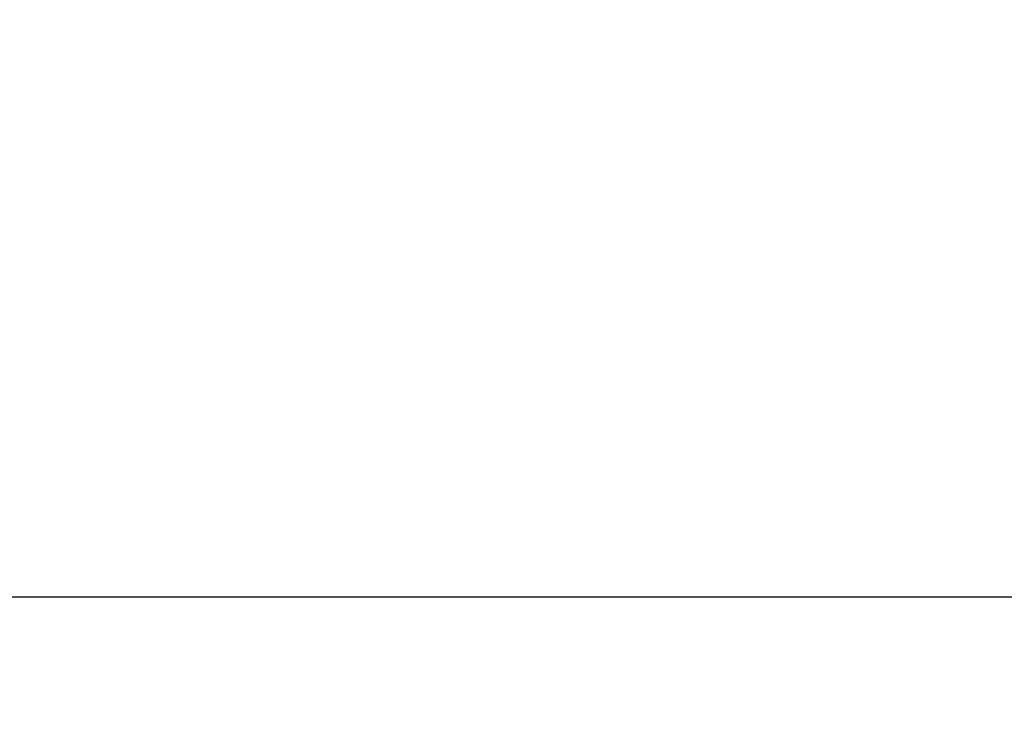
# Model space of a CAD drawing. Header units: inches. Extents: x 0.6 to 33.8, y 0 to 21.7.
# Tile 59 of 204: x 11.334 to 11.973, y 16.875 to 17.34. Entities that reach past the tile are written whole.
import ezdxf

# ---------------------------------------------------------------- set-up
doc = ezdxf.new("R2010")
doc.units = ezdxf.units.IN
doc.header["$MEASUREMENT"] = 0
doc.layers.add('FORMAT', color=7, linetype='Continuous')
doc.styles.add('SLDTEXTSTYLE3', font='TXT', dxfattribs={"width": 0.75})
doc.dimstyles.new('SLDDIMSTYLE0', dxfattribs={"dimtxt": 0.125, "dimasz": 0.13, "dimexe": 0, "dimexo": 0.0625, "dimgap": 0.03125, "dimtad": 0, "dimtih": 1, "dimtoh": 1, "dimdec": 1, "dimlfac": 4, "dimrnd": 1e-09, "dimzin": 12, "dimdsep": 46, "dimtxsty": 'SLDTEXTSTYLE3', "dimsah": 1, "dimcen": 0.09, "dimadec": 0, "dimazin": 3, "dimtfac": 1, "dimtdec": 1, "dimtofl": 0, "dimtmove": 0, "dimatfit": 3, "dimfxl": 0, "dimfrac": 2, "dimtolj": 1, "dimtzin": 12, "dimarcsym": 0})

# ---------------------------------------------------------------- blocks, each defined once
blk = doc.blocks.new('_D_1')
at = {"layer": 'FORMAT'}
for p, q in [((6.14175, 17.34011), (2.54818, 17.34011)), ((2.67318, 17.34011), (2.67318, 11.07473)), ((2.48846, 11.04934), (2.45037, 11.04934)), ((2.45037, 11.04934), (2.45037, 10.85091)), ((2.8579, 11.04934), (2.89599, 11.04934)), ((2.89599, 11.04934), (2.89599, 10.85091)), ((2.45037, 10.85091), (2.48846, 10.85091)), ((2.89599, 10.85091), (2.8579, 10.85091)), ((2.67318, 4.39851), (2.67318, 10.66388)), ((13.15451, 4.39851), (2.54818, 4.39851))]:
    blk.add_line(p, q, dxfattribs=at)
for points in [[(2.67318, 17.34011), (2.65318, 17.21011), (2.69318, 17.21011)], [(2.67318, 4.39851), (2.69318, 4.52851), (2.65318, 4.52851)]]:
    blk.add_solid(points, dxfattribs=at)
at = {"layer": 'FORMAT', "char_height": 0.125, "attachment_point": 1, "style": 'SLDTEXTSTYLE3'}
for s, insert in [('1315', (2.48846, 11.01204)), ('51.8', (2.51155, 10.82502))]:
    blk.add_mtext(s, dxfattribs=dict(at, insert=insert))

msp = doc.modelspace()

# ---------------------------------------------------------------- linework, layer by layer
at = {"color": 7, "linetype": 'Continuous'}
msp.add_line((12.09036, 16.96511), (6.13775, 16.96511), dxfattribs=at)

# ---------------------------------------------------------------- dimensions: what is measured, and where the dimension line sits
at = {"layer": 'FORMAT'}
dim = msp.add_linear_dim(base=(2.67318, 17.34011), p1=(13.20451, 4.39851), p2=(6.19175, 17.34011), angle=90, dimstyle='SLDDIMSTYLE0', dxfattribs=at)
dim.commit()
dim.dimension.update_dxf_attribs({"geometry": '_D_1', "text_midpoint": (2.67318, 10.86931), "dimtype": 160})

doc.saveas('drawing.dxf')
